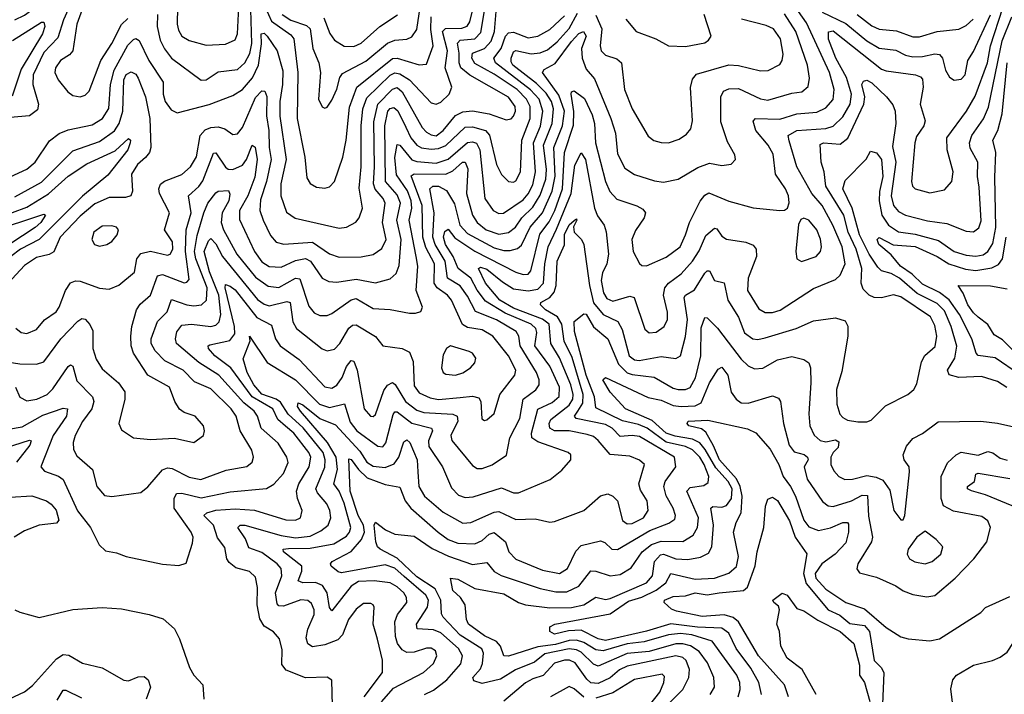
# Model space of a CAD drawing. Extents: x 1246230 to 1426786, y 660032 to 763141.
# Tile 132 of 256: x 1283835 to 1287903, y 698286 to 701073. Entities that reach past the tile are written whole.
import ezdxf

# ---------------------------------------------------------------- set-up
doc = ezdxf.new("R2010")
doc.units = 0

msp = doc.modelspace()

# ---------------------------------------------------------------- linework, layer by layer
at = {"layer": '0CON10XD'}
for points in [[(1283815, 701073.5), (1283855, 701092.6), (1283925, 701142.5), (1284035, 701243.3), (1284075, 701264.7), (1284092.7, 701262.7), (1284092.9, 701245), (1284016.5, 701073.5), (1283992.2, 700997.8), (1283935, 700938.1), (1283891.1, 700845), (1283889.4, 700805), (1283912.8, 700725), (1283908.9, 700701.1), (1283875, 700676.5), (1283795, 700668.8)], [(1284104.5, 701145.5), (1284070.5, 701055), (1284054.7, 700945), (1284041.3, 700928.7), (1284002.9, 700905), (1283982.2, 700875), (1283980.4, 700855), (1283993.6, 700825), (1284034.5, 700775), (1284055, 700760.4), (1284085, 700754.6), (1284105, 700761.8), (1284122, 700778), (1284170.2, 700905), (1284215.4, 700975.4), (1284255, 701053.3), (1284282.3, 701077.7)], [(1284825, 701178.9), (1284875, 701067.6), (1284955, 701011.1), (1284967.8, 700995), (1284984.4, 700855), (1284981.1, 700665), (1285012.3, 700505), (1285020.6, 700420.6), (1285035, 700396.9), (1285061.4, 700381.4), (1285095, 700376.9), (1285115, 700382.9)], [(1285661.3, 701038.7), (1285682.9, 701047.1), (1285695, 701064.6), (1285716.1, 701155)], [(1286045.5, 700285.5), (1286077.5, 700375), (1286085.8, 700524.2), (1286122.7, 700637.3), (1286124, 700694), (1286113.7, 700766.3), (1286115, 700776), (1286125, 700778.8), (1286168, 700748), (1286199.8, 700679.8), (1286209.2, 700645), (1286214.2, 700565), (1286255.2, 700405), (1286273.4, 700363.4), (1286301.8, 700331.8), (1286384.7, 700304.7), (1286409.9, 700289.9), (1286420.9, 700275), (1286415.4, 700255), (1286378.4, 700201.6), (1286363.3, 700165), (1286369.1, 700115), (1286395, 700065.8), (1286405, 700057.1), (1286425, 700056.5), (1286505, 700092.4), (1286563.7, 700135), (1286585, 700184.3), (1286602.2, 700235), (1286646.8, 700323.2), (1286665, 700347.7), (1286682.4, 700357.6), (1286765, 700323.3), (1286865, 700296.2), (1286975, 700285.4), (1286995, 700286.7), (1287007.1, 700295), (1287013.2, 700316.8), (1287010.6, 700345), (1286998.2, 700375), (1286957.9, 700435), (1286948.4, 700518.4), (1286927.1, 700555), (1286875.9, 700615), (1286865.4, 700654.6), (1286875, 700665.3), (1286975, 700661.9), (1287045, 700684), (1287128.8, 700691.2), (1287165, 700709.2), (1287196.1, 700743.9), (1287199.8, 700785), (1287181, 700855), (1287085, 701060.3), (1287020, 701155)], [(1283775, 699661.1), (1283835, 699651.1), (1283905, 699649.6), (1283935, 699659.2), (1284005.2, 699754.8), (1284075, 699827.5), (1284091.7, 699838.3), (1284105, 699835.5), (1284125, 699813.3), (1284137, 699787), (1284136.8, 699715), (1284150.7, 699670.7), (1284175, 699631.1), (1284243, 699573), (1284269.2, 699535), (1284269.7, 699505), (1284244.2, 699405), (1284255, 699378.8), (1284305.7, 699345.7), (1284375, 699338.2), (1284474.4, 699344.4), (1284555, 699326.2), (1284593.8, 699355), (1284598.8, 699375), (1284593.8, 699395), (1284560, 699435), (1284515, 699450), (1284495, 699464.2), (1284475.4, 699495), (1284454.3, 699554.3), (1284364.8, 699604.8), (1284305.2, 699695), (1284295.7, 699725), (1284293.8, 699766.2), (1284297.7, 699805), (1284317.5, 699875), (1284332.3, 699897.7), (1284375.2, 699934.8), (1284404.8, 700015.2), (1284425, 700019.8), (1284513.8, 699986.2), (1284525, 699988.2), (1284535, 700000), (1284519.9, 700115), (1284522.1, 700205), (1284543.5, 700275), (1284532.5, 700345), (1284575, 700384.2), (1284591.8, 700408.2), (1284635, 700521.9), (1284645, 700523.3), (1284685, 700463.5), (1284695.6, 700455.6), (1284715, 700454), (1284755, 700472.6), (1284771.6, 700495), (1284794.8, 700555), (1284807.3, 700547.3), (1284816.4, 700495), (1284807, 700423), (1284777.7, 700345), (1284742.8, 700285), (1284742.4, 700247.6), (1284805.6, 700115), (1284835, 700073.1), (1284865, 700053.2), (1284915, 700050.6), (1284975, 700077.7), (1285015, 700086.1), (1285035.7, 700075), (1285085, 700005.4), (1285111.6, 699991.6), (1285145, 699989.1), (1285225, 700001), (1285305, 699986.6), (1285365, 700002.5), (1285390.4, 700025), (1285402.7, 700057.3), (1285410.3, 700165), (1285392.4, 700245), (1285408, 700315), (1285395, 700349), (1285345.9, 700405), (1285343.8, 700635), (1285355.9, 700695), (1285365, 700705.9), (1285381.1, 700711.1), (1285396.8, 700696.8), (1285429.9, 700629.9), (1285450.8, 700585), (1285475.1, 700555.1), (1285495, 700544.5), (1285535, 700538.5), (1285565, 700540.6), (1285595, 700553.6), (1285675, 700629.5), (1285705, 700630.8), (1285759.3, 700615), (1285775.7, 700595.7), (1285804.8, 700475), (1285825, 700433.6), (1285855, 700404.6), (1285875, 700402.3), (1285885, 700407.3), (1285904.2, 700445), (1285909.1, 700575), (1285944.3, 700665), (1285943.8, 700715), (1285928.9, 700745), (1285890, 700785), (1285795, 700848.3), (1285715, 700892.7), (1285702.2, 700915), (1285705.2, 700935), (1285755.7, 700955), (1285783, 700985), (1285796.2, 701025), (1285802.9, 701107.1)], [(1284404.8, 701095), (1284402.4, 701045), (1284415, 700988.5), (1284432.5, 700952.5), (1284462.7, 700915), (1284585, 700823.5), (1284605, 700825.4), (1284655, 700857.6), (1284735, 700867.8), (1284765, 700895.3), (1284785.6, 700934.4), (1284793.5, 700975), (1284789.4, 701115)], [(1284487.4, 701125), (1284485.2, 701055), (1284490.5, 701030.5), (1284505.2, 701005.2), (1284535, 700987.6), (1284605, 700968.4), (1284685, 700971.9), (1284725, 700990.4), (1284734.8, 701015.2), (1284740, 701125)], [(1285329.4, 698255), (1285379.4, 698310.6), (1285502.5, 698375), (1285545, 698413.5), (1285558.5, 698445), (1285552.5, 698465), (1285535, 698476.5), (1285515, 698476.3), (1285465, 698460), (1285435, 698458.9), (1285415, 698469.6), (1285395.2, 698495.2), (1285387.5, 698525), (1285384.8, 698585), (1285395.8, 698615), (1285434.7, 698665), (1285432.9, 698685), (1285421.9, 698705), (1285395, 698729.8), (1285365, 698746.6), (1285300, 698755), (1285235, 698751.2), (1285205, 698732.6), (1285125, 698630.4), (1285114.3, 698644.3), (1285105.1, 698705.1), (1285085.3, 698735), (1285057.1, 698747.1), (1285005, 698746.8), (1284985.4, 698755), (1285001, 698795), (1285000.6, 698815), (1284925.4, 698875), (1284923.5, 698885), (1284945, 698888.3), (1285035, 698889.7), (1285132.7, 698907.3), (1285185, 698939.3), (1285197.4, 698955), (1285202.6, 698975), (1285175, 699076), (1285155.2, 699125), (1285133, 699155), (1285148, 699215), (1285141.8, 699265), (1285106.4, 699326.4), (1284994.4, 699455), (1284982.9, 699475), (1284985, 699490.5), (1285005, 699481.9), (1285075.3, 699425.3), (1285139.4, 699399.4), (1285239.7, 699289.7), (1285269.4, 699245), (1285295, 699228.9), (1285345, 699222.2), (1285382.5, 699237.5), (1285401.9, 699265), (1285421.5, 699328.5), (1285435, 699337.2), (1285446.4, 699326.4), (1285476.8, 699255), (1285479.8, 699205), (1285484.3, 699145), (1285507.3, 699105), (1285585, 699038.4), (1285665, 698993.2), (1285699.2, 698995), (1285795, 699038), (1285815, 699041.6), (1285885, 699008.4), (1285965, 699010.8), (1286025, 698997.5), (1286045, 698999.2), (1286165.7, 699045), (1286235, 699105.6), (1286265, 699113.6), (1286285.8, 699105), (1286305.3, 699085.3), (1286325, 699003.5), (1286345, 698990), (1286365, 698991), (1286412.2, 699015), (1286431.3, 699045), (1286426.9, 699085), (1286399.7, 699129.7), (1286392.3, 699155), (1286416.2, 699235), (1286395, 699252.9), (1286355, 699270), (1286275, 699275.9), (1286224.1, 699334.1), (1286205, 699350.6), (1286179.5, 699359.5), (1286105, 699374.2), (1286045, 699374.5), (1286024.9, 699384.9), (1286022.7, 699405), (1286029.2, 699420.8), (1286105, 699479.8), (1286119.5, 699505), (1286121.1, 699525), (1286112.2, 699565), (1286065, 699676.7), (1286029, 699735), (1286022.2, 699815), (1285995, 699836.5), (1285875, 699881.7), (1285818.6, 699915), (1285758.9, 699985), (1285730.9, 700045), (1285738.7, 700051.3), (1285765, 700041.9), (1285829.6, 699989.6), (1285875, 699961.6), (1285935, 699953.4), (1285975, 699960), (1285998.7, 699985), (1286004.4, 700065), (1286018.2, 700135), (1286052.5, 700207.5), (1286113.4, 700355), (1286127.7, 700472.3), (1286155, 700523.5), (1286173, 700495), (1286209.8, 700295), (1286222.4, 700262.4), (1286250, 700225), (1286257.3, 700197.3), (1286268.1, 700105), (1286260, 700065), (1286242.1, 700027.9), (1286237.4, 699995), (1286246.9, 699945), (1286260.8, 699920.8), (1286285, 699910.5), (1286355, 699930.3), (1286373.9, 699925), (1286418, 699795), (1286435, 699779.6), (1286465, 699782.5), (1286497.8, 699805), (1286511.4, 699835), (1286510.7, 699865), (1286494.2, 699935), (1286500, 699965), (1286515, 699985.3), (1286567, 700023), (1286615, 700076), (1286642, 700118), (1286668.9, 700181.1), (1286705, 700211.6), (1286715, 700209.2), (1286735, 700179.5), (1286755, 700166.4), (1286835, 700153.8), (1286865, 700142.2), (1286877.8, 700125), (1286878.9, 700095), (1286844.2, 700005), (1286841.6, 699955), (1286889.1, 699879.1), (1286915, 699863.6), (1286945, 699863.5), (1286977.3, 699872.7), (1287115, 699962), (1287205, 699999.3), (1287225, 700018.2), (1287245.6, 700065), (1287233.2, 700135), (1287194.6, 700224.6), (1287149.6, 700305), (1287107.7, 700355), (1287045.7, 700465), (1287013.3, 700573.3), (1287010, 700595), (1287045, 700615.2), (1287165, 700623.5), (1287196.2, 700633.8), (1287235, 700671.9), (1287266.1, 700725), (1287270.7, 700765), (1287250.3, 700835), (1287206, 700915), (1287176.7, 700993.3), (1287176.9, 701023.1), (1287195, 701027), (1287395, 700869.3), (1287415, 700861.7), (1287536, 700845), (1287557, 700837), (1287565, 700827.1), (1287566.9, 700795), (1287555.4, 700725), (1287575.5, 700655), (1287570, 700635), (1287539.9, 700590.1), (1287532.4, 700565), (1287518.9, 700405), (1287523.6, 700385), (1287534.7, 700374.7), (1287595, 700357.7), (1287655, 700370), (1287685.3, 700404.7), (1287690.8, 700445), (1287667.1, 700535), (1287665.3, 700585), (1287746.2, 700695), (1287782.9, 700757.1), (1287833.8, 700895), (1287846.1, 700965), (1287897.1, 701122.9)], [(1285105, 700712), (1285125, 700740.8), (1285145, 700785.7), (1285158, 700835), (1285169, 700851), (1285265, 700901.6), (1285355, 700976), (1285385, 700988.7), (1285435, 700993.5), (1285455, 701002.3), (1285475, 701033.1), (1285489.7, 701125)], [(1285583.9, 700616.1), (1285635, 700677.3), (1285665, 700692.5), (1285705, 700696.8), (1285774.5, 700684.5), (1285845, 700659.2), (1285865, 700663.6), (1285875.3, 700675), (1285883.6, 700695), (1285881.7, 700715), (1285855, 700753.3), (1285694.5, 700844.4), (1285657, 700875), (1285650, 700895), (1285651.2, 700935), (1285644.1, 700975.9), (1285655, 700989.2), (1285715.3, 700994.7), (1285739.6, 701020.4), (1285759.9, 701135)], [(1287149.8, 701105), (1287247.3, 701057.3), (1287335, 700986.1), (1287385, 700955.9), (1287455, 700947), (1287495, 700926.7), (1287525, 700920), (1287565, 700921.2), (1287615, 700932), (1287635, 700929.3), (1287646.8, 700915), (1287659.3, 700865), (1287676.5, 700836.5), (1287695, 700823.8), (1287725, 700828), (1287740.6, 700845), (1287751.8, 700905), (1287775, 700941.5), (1287845, 701094)], [(1283788.6, 699381.4), (1283845, 699390.3), (1283930.2, 699439.8), (1284015, 699467.8), (1284032.9, 699465), (1284028.4, 699435), (1283973.7, 699355), (1283922.7, 699225), (1283937.6, 699207.6), (1283995, 699187.7), (1284015, 699173.6), (1284074.1, 699044.1), (1284126.9, 698975), (1284162.8, 698902.8), (1284189.1, 698879.1), (1284235, 698870.5), (1284275, 698854.6), (1284425, 698823.1), (1284492.4, 698817.6), (1284522.9, 698827.1), (1284549.4, 698910.6), (1284551.8, 698935), (1284543.5, 698955), (1284473.2, 699055), (1284473.3, 699095), (1284483.2, 699115), (1284505, 699117.1), (1284585, 699097.5), (1284705, 699122.8), (1284855, 699136.6), (1284885, 699153.8), (1284925, 699197.7), (1284943.8, 699243.8), (1284938.7, 699265), (1284903.4, 699323.4), (1284832.1, 699385), (1284817, 699435), (1284803, 699455), (1284760.5, 699490.5), (1284657.5, 699605), (1284575, 699656.9), (1284482.7, 699735), (1284478, 699755), (1284484, 699784), (1284505, 699810.6), (1284545, 699814.8), (1284625, 699806.2), (1284645, 699811.1), (1284659.5, 699825), (1284665.4, 699855), (1284657, 699935), (1284618.7, 700031.3), (1284597, 700115), (1284615, 700160), (1284625, 700169.1), (1284645, 700147.6), (1284672.2, 700095), (1284817.7, 699917.7), (1284845, 699897.3), (1284865, 699891), (1284938.3, 699908.3), (1284952.7, 699905), (1284963.5, 699825), (1284977.9, 699797.9), (1285085, 699713.8), (1285105.4, 699705.4), (1285135, 699712.1), (1285157.5, 699735), (1285195, 699798.9), (1285209.5, 699810.5), (1285225, 699812.8), (1285304.2, 699764.2), (1285335.5, 699725.5), (1285415, 699715.3), (1285445, 699699.1), (1285460.9, 699660.9), (1285465, 699560.8), (1285485, 699531.7), (1285531.1, 699511.1), (1285565, 699503.5), (1285655, 699512.7), (1285705, 699518.1), (1285731.1, 699511.1), (1285740, 699495), (1285744.5, 699424.5), (1285755, 699417.5), (1285765, 699419.2), (1285795, 699445.8), (1285818.5, 699525), (1285880.4, 699605), (1285884.7, 699625), (1285854.3, 699685), (1285789.1, 699765), (1285745, 699791.7), (1285685, 699801.7), (1285664.4, 699814.4), (1285619.4, 699915), (1285602.6, 699935), (1285559.2, 699965), (1285547.2, 699985), (1285548.9, 700065), (1285512.4, 700132.4), (1285500.7, 700175), (1285497.4, 700305), (1285452, 700428), (1285465, 700436.2), (1285595, 700434.6), (1285625, 700449.1), (1285664.9, 700485.1), (1285675, 700484.6), (1285686.7, 700456.7), (1285681.2, 700355), (1285705.5, 700265.5), (1285724.8, 700235), (1285761.8, 700205), (1285815, 700186.7), (1285855, 700194), (1285883.5, 700216.5), (1285909.7, 700255), (1285955, 700298.7), (1285985, 700348.8), (1286008, 700415), (1286010.7, 700455), (1285999.2, 700555), (1286034.7, 700645), (1286039.9, 700705), (1286031.7, 700735), (1286009.5, 700769.5), (1285969.4, 700809.4), (1285872.8, 700885), (1285865, 700899.2), (1285865.2, 700915), (1285875, 700940.4), (1285884.5, 700945.5), (1285948.3, 700931.7), (1285985, 700937), (1286015, 700949.4), (1286055, 700982.3), (1286105, 701037.6), (1286139.3, 701100.7)], [(1283805, 700987.7), (1283925, 701063.3), (1283935, 701063.8), (1283938.4, 701045), (1283929.1, 701015), (1283841.1, 700868.9), (1283803.2, 700756.8)], [(1283817.1, 699555), (1283835, 699513.5), (1283865, 699498.7), (1283905.7, 699505), (1283948.2, 699525), (1283972.1, 699547.9), (1284035, 699639.6), (1284045, 699646.7), (1284055, 699641.4), (1284071.1, 699581.1), (1284136.1, 699515), (1284141.8, 699495), (1284132.7, 699465), (1284095, 699413.3), (1284063.7, 699355), (1284056.1, 699326.1), (1284057.5, 699297.5), (1284070.9, 699270.9), (1284135.5, 699215), (1284153.7, 699143.7), (1284185, 699107.1), (1284215, 699102.7), (1284335, 699120), (1284365, 699143.3), (1284425, 699213.9), (1284445, 699222.1), (1284465, 699218.4), (1284535, 699182.7), (1284583.3, 699173.3), (1284688.1, 699211.9), (1284773, 699227), (1284795, 699244.3), (1284801.2, 699265), (1284793.3, 699295), (1284745.7, 699375), (1284728.9, 699435), (1284708.9, 699465), (1284625, 699548.4), (1284557.5, 699577.5), (1284510.9, 699625), (1284434, 699664), (1284394.8, 699705), (1284377.6, 699735), (1284377.7, 699755), (1284403.8, 699826.2), (1284443.9, 699866.1), (1284462.2, 699917.8), (1284525, 699894.5), (1284555, 699890.3), (1284585.4, 699894.6), (1284606.2, 699913.8), (1284609.5, 699965), (1284562.4, 700085), (1284556.9, 700115), (1284568.6, 700181.4), (1284596.2, 700275), (1284611.7, 700315), (1284645, 700357.3), (1284655.2, 700364.8), (1284697.4, 700367.4), (1284703.1, 700353.1), (1284699.3, 700325), (1284671.8, 700275), (1284667.4, 700235), (1284677.2, 700205), (1284731.6, 700105), (1284808.8, 700008.8), (1284862, 699972), (1284905, 699966.4), (1284975, 700005.6), (1284992.5, 700002.5), (1285028.9, 699888.9), (1285051.7, 699861.7), (1285075, 699850.6), (1285105, 699851.4), (1285125, 699859.7), (1285204.6, 699915.4), (1285225, 699920.6), (1285295, 699879.7), (1285365.9, 699875.9), (1285445, 699860.5), (1285470, 699860), (1285492.5, 699867.5), (1285498.6, 699885), (1285473, 699955), (1285479.8, 700055), (1285473, 700095), (1285443.6, 700245), (1285454.4, 700295), (1285452.4, 700325), (1285436.7, 700366.7), (1285391.8, 700431.8), (1285385.4, 700504.6), (1285395, 700558.1), (1285405, 700554.5), (1285455, 700493.8), (1285475, 700487.3), (1285555, 700481.2), (1285605, 700496.8), (1285685, 700565.8), (1285705, 700569), (1285722.8, 700562.8), (1285735.6, 700535), (1285757.1, 700335), (1285790.4, 700285), (1285815, 700273.2), (1285833.5, 700273.5), (1285915, 700329.6), (1285935.8, 700354.2), (1285955, 700391.2), (1285966.5, 700445), (1285957.4, 700565), (1285986.9, 700633.1), (1285996.4, 700695), (1285981.2, 700745), (1285945, 700784), (1285800.6, 700895), (1285793.1, 700915), (1285823.7, 700955), (1285841.6, 701005), (1285855, 701019.5), (1285875, 701021.4), (1285935, 700999.1), (1285975, 701004.8), (1286025, 701032.8), (1286085, 701090)], [(1285127.6, 698237.6), (1285124.2, 698344.2), (1285105.8, 698355.8), (1285015, 698353.2), (1284935.6, 698385), (1284918.2, 698408.2), (1284919.6, 698469.6), (1284908.2, 698515), (1284883.1, 698543.1), (1284845, 698566.9), (1284826.8, 698596.8), (1284816, 698655), (1284817.3, 698727.3), (1284809.3, 698769.3), (1284785, 698793.2), (1284728.5, 698808.5), (1284700, 698830), (1284691.2, 698845), (1284681.9, 698891.9), (1284652.4, 698932.4), (1284635.6, 698985), (1284596.2, 699025), (1284607.5, 699035), (1284645, 699047.1), (1284725, 699052.5), (1284805, 699046), (1284935, 699007), (1284975, 699005.3), (1284995.2, 699014.8), (1285002.4, 699045), (1284982.9, 699095), (1284978.3, 699125), (1284988, 699155), (1285030.6, 699225), (1285037.3, 699265), (1285029.4, 699285), (1284967.7, 699365), (1284933.1, 699393.1), (1284901.4, 699421.4), (1284880.2, 699465), (1284795.5, 699515.5), (1284706.6, 699635), (1284641.6, 699685), (1284615.3, 699715), (1284613.6, 699725), (1284620.7, 699729.3), (1284702.5, 699747.5), (1284723.8, 699775), (1284723, 699805), (1284683.2, 699965), (1284685, 699979.4), (1284705, 699972.8), (1284725, 699956.4), (1284815, 699842.6), (1284875, 699811.5), (1284892.4, 699755), (1284910.9, 699725), (1284989.3, 699669.3), (1285095, 699556.4), (1285125, 699550.5), (1285145, 699563.1), (1285166.6, 699595), (1285185, 699640), (1285205, 699665.4), (1285215, 699662.5), (1285229.2, 699625), (1285258.2, 699465), (1285284.4, 699435), (1285295, 699433.1), (1285305, 699441.4), (1285339.4, 699540.6), (1285355, 699563.4), (1285375, 699574.7), (1285386.1, 699566.1), (1285428.8, 699495), (1285475, 699459.5), (1285505, 699450), (1285625, 699442.9), (1285642.7, 699435), (1285644.8, 699415), (1285616.5, 699355), (1285620.8, 699335), (1285705, 699231.1), (1285725, 699218.2), (1285745, 699218.5), (1285786.6, 699233.4), (1285846.7, 699273.3), (1285859.8, 699345), (1285901.6, 699425), (1285914.3, 699505), (1285966.8, 699543.2), (1285980.8, 699565), (1285980.7, 699585), (1285969.8, 699615), (1285901.9, 699725), (1285897, 699765), (1285886, 699785), (1285805, 699833.6), (1285717.6, 699867.6), (1285685, 699930.8), (1285655, 699973.3), (1285601.9, 700005), (1285592, 700075), (1285551.5, 700145), (1285542.2, 700175), (1285547.6, 700275), (1285529.2, 700375), (1285541.4, 700385), (1285565, 700385.4), (1285598, 700368), (1285631.8, 700311.8), (1285653.5, 700225), (1285685, 700190.3), (1285795, 700130.5), (1285835, 700119.2), (1285861, 700119), (1285891.9, 700128.1), (1285908.4, 700141.6), (1285943.4, 700216.6), (1285995, 700274.8), (1286035, 700365.3), (1286047.1, 700427.1), (1286041.7, 700545), (1286078, 700635), (1286085.3, 700695), (1286061.7, 700761.7), (1285994.3, 700855.7), (1286002, 700868), (1286047.3, 700892.7), (1286115, 700983.2), (1286145, 701015.9), (1286164.6, 701024.6), (1286174.8, 701004.8), (1286156, 700954), (1286158.5, 700915), (1286175, 700869.3), (1286209.3, 700829.3), (1286277.6, 700665), (1286295.8, 700605), (1286305, 700519.2), (1286335, 700459.5), (1286375, 700433.6), (1286457.9, 700407.9), (1286495, 700402.5), (1286555, 700414.5), (1286636.9, 700463.1), (1286685, 700480), (1286735, 700470.6), (1286774.2, 700475.8), (1286792, 700495), (1286789.4, 700515), (1286758.4, 700568.4), (1286731.7, 700651.7), (1286730.9, 700755), (1286742.3, 700777.7), (1286765, 700788.3), (1286805, 700789.1), (1286895, 700746.1), (1286925, 700740.7), (1287025, 700769.7), (1287066, 700775), (1287093, 700797), (1287098.3, 700831.7), (1287090, 700885), (1287041.9, 701025), (1286995, 701098)], [(1284918.8, 701095), (1284955, 701071), (1285019.9, 701050), (1285034.8, 701035), (1285046, 700955), (1285070.6, 700895), (1285077.9, 700855), (1285069.2, 700745), (1285085, 700713.8), (1285095, 700708), (1285105, 700712)], [(1285091, 701081), (1285115.9, 701015.9), (1285135, 700988.5), (1285175, 700964.2), (1285215, 700962.4)], [(1285115, 700382.9), (1285135.3, 700404.7), (1285169.5, 700505), (1285184, 700575), (1285198, 700712), (1285227.1, 700795), (1285375, 700912.7), (1285395, 700914.8), (1285485, 700886.9), (1285515, 700889.5), (1285543.4, 700965), (1285532.9, 701032.9), (1285535.2, 701085)], [(1285506.9, 698285), (1285545, 698303.3), (1285600, 698345), (1285658, 698412), (1285664.8, 698445), (1285647.7, 698475), (1285575, 698540), (1285545, 698551.7), (1285476.7, 698556.7), (1285474.4, 698575), (1285519.3, 698645), (1285523.8, 698675), (1285513.3, 698695), (1285422.8, 698772.8), (1285385, 698806.5), (1285345, 698820.8), (1285165, 698788), (1285151.3, 698791.3), (1285121.4, 698815), (1285118.6, 698825), (1285125.8, 698835), (1285205, 698875.7), (1285246.8, 698925), (1285260, 698955), (1285255.9, 698985), (1285233.9, 699025), (1285200.1, 699125), (1285195, 699258.5), (1285205, 699255.3), (1285234, 699214), (1285270, 699180), (1285345, 699152.8), (1285405, 699140.9), (1285427.9, 699085), (1285450.7, 699055), (1285563.4, 698955), (1285605.4, 698925), (1285645, 698910.5), (1285715, 698907), (1285745, 698920.8), (1285775, 698948), (1285795, 698953.8), (1285842.2, 698915), (1285855.9, 698875), (1285885, 698844.7), (1285995, 698798.1), (1286065, 698785.3), (1286097.8, 698805), (1286132.9, 698877.1), (1286155, 698901.1), (1286235, 698920.4), (1286252.9, 698912.9), (1286280.6, 698885), (1286305, 698883.3), (1286437.9, 698962.1), (1286517.2, 698992.8), (1286541.2, 699008.8), (1286543.6, 699025), (1286534.7, 699055), (1286505.5, 699105.5), (1286495.7, 699145), (1286502.1, 699165), (1286545.9, 699225), (1286539.5, 699265), (1286395, 699350.8), (1286365, 699355.7), (1286315, 699351.1), (1286282.1, 699385), (1286255, 699400.1), (1286134.5, 699425), (1286127.6, 699435), (1286141.4, 699455), (1286161.5, 699488.5), (1286162.3, 699525), (1286116.9, 699676.9), (1286083.9, 699745), (1286074.6, 699815), (1286056.1, 699846.1), (1286007.6, 699875), (1285986.2, 699895), (1285987.5, 699905), (1286025, 699925.2), (1286042.8, 699947.2), (1286050.7, 699975), (1286055.9, 700075), (1286086.3, 700143.7), (1286085, 700186.2), (1286105, 700225.4), (1286125, 700243.3), (1286135, 700250), (1286136.9, 700245), (1286122.4, 700217.6), (1286125.4, 700195), (1286155.3, 700165), (1286165.7, 700145), (1286188.3, 699975), (1286205, 699903.5), (1286245, 699855.2), (1286306.5, 699826.5), (1286323.5, 699793.5), (1286352.4, 699685), (1286375, 699667.3), (1286394.3, 699665.7), (1286485, 699681.7), (1286546.2, 699673.8), (1286565, 699684.2), (1286586.2, 699763.8), (1286593.4, 699835), (1286580, 699925), (1286586.2, 699935), (1286622.3, 699957.7), (1286665, 700026.2), (1286675, 700035.5), (1286685, 700035.6), (1286705, 699995.5), (1286745.4, 699985.4), (1286761.1, 699915), (1286805, 699844.5), (1286829, 699779), (1286863.1, 699755), (1286885, 699752.5), (1286915, 699759), (1287042.8, 699797.2), (1287115, 699829.3), (1287205, 699841.8), (1287245, 699828.6), (1287256.5, 699806.5), (1287256.5, 699765), (1287230.9, 699619.1), (1287209.7, 699545), (1287211.2, 699485), (1287223.8, 699443.8), (1287235, 699430), (1287255, 699419.1), (1287298, 699412), (1287335, 699411.5), (1287352.2, 699417.8), (1287412.3, 699477.7), (1287504.4, 699525), (1287528.5, 699545), (1287541.6, 699568.4), (1287560.1, 699659.9), (1287574.8, 699685.2), (1287617.3, 699722.7), (1287623.8, 699765), (1287615, 699810), (1287597.5, 699845), (1287475, 699928.8), (1287445, 699935.9), (1287395, 699923.8), (1287365, 699925.3), (1287344.8, 699934.8), (1287319.8, 699959.8), (1287311.7, 699985), (1287314.5, 700045), (1287290.7, 700125), (1287257.3, 700195), (1287239.7, 700265), (1287165.8, 700385), (1287158.3, 700445), (1287146.4, 700485), (1287142.2, 700557.8), (1287155.9, 700564.1), (1287225, 700558.4), (1287256.6, 700583.4), (1287322.7, 700725), (1287326.2, 700755), (1287314.4, 700805.6), (1287320.7, 700819.3), (1287335, 700823.6), (1287355, 700813.1), (1287415.5, 700755), (1287441.7, 700721.7), (1287452.2, 700695), (1287453.9, 700645), (1287441, 700549), (1287454.9, 700485), (1287434.6, 700345), (1287445, 700305.5), (1287465, 700280.6), (1287495, 700265.2), (1287585, 700242.1), (1287665, 700231.6), (1287745, 700199.2), (1287775, 700196.5), (1287797.1, 700212.9), (1287807.5, 700242.5), (1287799.2, 700380.8), (1287792.1, 700425), (1287793.5, 700485), (1287761.9, 700541.9), (1287758.7, 700565), (1287768.9, 700595), (1287816.1, 700663.9), (1287837.8, 700712.2), (1287894.4, 700985.6), (1287934, 701085)], [(1285215, 700962.4), (1285245, 700975.8), (1285323.4, 701045), (1285395.8, 701094.2)], [(1286215, 701091.8), (1286240.2, 701035), (1286233.3, 700965), (1286237.8, 700945), (1286255, 700926.6), (1286301.4, 700911.4), (1286321.5, 700895), (1286333.6, 700785), (1286365.7, 700705.7), (1286431.7, 700591.7), (1286454.7, 700574.7), (1286485, 700565.4), (1286515, 700564.6), (1286559.9, 700580.1), (1286590.1, 700599.9), (1286607.3, 700622.7), (1286614.7, 700655), (1286606.2, 700793.8), (1286615, 700827.1), (1286631.5, 700848.5), (1286765, 700886.9), (1286805, 700884.2), (1286895, 700861.8), (1286927.2, 700862.8), (1286975, 700888.9), (1286985.4, 700905), (1286989.2, 700930.8), (1286977.5, 700995), (1286948.8, 701035), (1286918.9, 701048.9), (1286816.3, 701076.3)], [(1286338.5, 701075), (1286381.9, 701025), (1286462.9, 700995), (1286515, 700965.5), (1286585, 700962.1), (1286665, 700978), (1286681.2, 700988.8), (1286691.1, 701005), (1286663.1, 701095)], [(1287294.9, 701094.9), (1287355, 701048.4), (1287385, 701034.3), (1287457.2, 701027.2), (1287525, 701003), (1287552.2, 701002.2), (1287625, 701024.3), (1287715, 701034.1), (1287745, 701048.9), (1287773.9, 701076.1)], [(1283795, 700423.9), (1283865, 700455.4), (1283898.5, 700485), (1283957.5, 700572.5), (1283997.5, 700602.5), (1284035, 700618.1), (1284135, 700638.4), (1284176.8, 700665), (1284203, 700707), (1284209.9, 700805), (1284225.9, 700865), (1284281.8, 700968.2), (1284305, 700991.6), (1284315.3, 700995.3), (1284327.9, 700987.9), (1284367.9, 700905), (1284427.1, 700815), (1284427.1, 700765), (1284435.3, 700735), (1284460.3, 700700.3), (1284485, 700688.2), (1284617.2, 700722.8), (1284715, 700760), (1284755, 700784.8), (1284797.2, 700832.8), (1284821.2, 700885), (1284834.1, 700974.1), (1284832.6, 701015), (1284845, 701017.1), (1284857.8, 701005), (1284898.6, 700945), (1284922.4, 700862.4), (1284920.7, 700805), (1284909.5, 700735), (1284909.8, 700675), (1284935.8, 700495), (1284913.8, 700395), (1284913.3, 700345), (1284937.8, 700277.8), (1284973.4, 700253.4), (1285155, 700212.5), (1285185, 700215.5), (1285223.6, 700236.4), (1285237.7, 700255), (1285250.7, 700295), (1285236.9, 700376.9), (1285245.5, 700465), (1285246, 700635), (1285252.9, 700705), (1285269.2, 700750.8), (1285365, 700843.8), (1285385, 700854.2), (1285405, 700849.7), (1285445, 700824.4), (1285535, 700729.6), (1285555, 700724.6), (1285575, 700732.5), (1285608.8, 700765), (1285620.5, 700795), (1285592.7, 700875), (1285602.4, 700945), (1285581.7, 701025), (1285593.4, 701036.6), (1285661.3, 701038.7)], [(1287913.5, 699553.5), (1287875, 699578.9), (1287808.9, 699598.9), (1287715, 699594.3), (1287675.3, 699605.3), (1287667.7, 699625), (1287698.4, 699675), (1287706, 699724), (1287683.4, 699805), (1287655, 699870.7), (1287625, 699901.1), (1287542.2, 699942.2), (1287470, 700005), (1287435, 700024.5), (1287395.2, 700035.2), (1287380.7, 700050.7), (1287344.4, 700104.4), (1287304.5, 700185), (1287274.3, 700295), (1287235.2, 700375), (1287245, 700408.9), (1287332.4, 700497.6), (1287349.5, 700530.5), (1287375, 700523.3), (1287395.2, 700495), (1287401.4, 700425), (1287386.9, 700363.1), (1287385.6, 700325), (1287397.2, 700265), (1287424.7, 700224.7), (1287465, 700197.4), (1287535, 700187.1), (1287630.6, 700160.6), (1287695, 700116), (1287745, 700100.3), (1287785, 700096.2), (1287815, 700102), (1287835.2, 700115), (1287855, 700148.2), (1287867.6, 700215), (1287862.8, 700422.8), (1287867.6, 700525), (1287854.7, 700575), (1287876.5, 700615), (1287893.6, 700685), (1287915, 700895.4)], [(1283815, 700341), (1283925, 700402.6), (1284055, 700531.2), (1284165, 700569.6), (1284226.2, 700613.8), (1284245.3, 700644.7), (1284260.4, 700695), (1284265.8, 700825), (1284275, 700847.3), (1284295, 700858.6), (1284315, 700847.7), (1284325, 700831.4), (1284354.1, 700754.1), (1284372.8, 700665), (1284377.1, 700545), (1284371.1, 700525), (1284355, 700504.5), (1284321.8, 700475), (1284296.8, 700435), (1284301.5, 700365), (1284294, 700346), (1284271.7, 700338.3), (1284205, 700338.7), (1284145, 700312.2), (1284085, 700262.1), (1284002, 700175), (1283975.6, 700114.4), (1283957, 700103), (1283905, 700091.1), (1283855, 700057.9), (1283769.2, 699965)], [(1283819.3, 699799.3), (1283840.4, 699780.4), (1283865, 699776.4), (1283905, 699793.5), (1283937.3, 699832.7), (1283985, 699865.5), (1283998.4, 699885), (1284024, 699955), (1284045, 699985.5), (1284065, 699993.8), (1284085, 699993.2), (1284165, 699963.6), (1284205, 699960), (1284245, 699976.5), (1284309.6, 700030.4), (1284318.7, 700085), (1284335, 700107.3), (1284375, 700117.4), (1284445, 700100.4), (1284456.1, 700103.9), (1284468.1, 700125), (1284465.9, 700155.9), (1284433.3, 700205), (1284454.1, 700275), (1284412.5, 700355), (1284410, 700375), (1284416.5, 700393.5), (1284433.2, 700406.7), (1284505, 700434.2), (1284540.3, 700465), (1284565, 700506.9), (1284580.8, 700595), (1284601.4, 700618.6), (1284625, 700628.5), (1284655, 700630.2), (1284682.3, 700622.3), (1284715, 700599.4), (1284735, 700601.1), (1284755, 700628.2), (1284808.7, 700751.3), (1284835, 700778.9), (1284847.8, 700777.8), (1284856.2, 700756.2), (1284854, 700676), (1284864.6, 700615), (1284865.4, 700545), (1284873.2, 700495), (1284855.1, 700405), (1284830.4, 700329.6), (1284827.6, 700285), (1284840.8, 700245), (1284871.4, 700181.4), (1284895, 700154.6), (1284925.9, 700145.9), (1285045, 700153.6), (1285115, 700105.3), (1285155, 700091.7), (1285245, 700092.9), (1285295, 700103.5), (1285331.6, 700128.4), (1285348.3, 700165), (1285334.1, 700235), (1285344.8, 700315), (1285336.8, 700335), (1285303.5, 700373.5), (1285296.4, 700395), (1285301.1, 700465), (1285298.3, 700651.7), (1285314, 700725), (1285375, 700785.9), (1285395, 700792.9), (1285415.1, 700775), (1285498.2, 700628.2), (1285515, 700608.9), (1285535, 700597), (1285555, 700594.1), (1285583.9, 700616.1)], [(1283745, 700255.1), (1283865, 700299.1), (1283954.3, 700354.3), (1284035, 700426.3), (1284112, 700478), (1284228.8, 700531.2), (1284285, 700581.9), (1284292.9, 700575), (1284291.5, 700565), (1284281.2, 700535), (1284199.1, 700430.9), (1284095, 700343.5), (1283915.1, 700164.9), (1283837.6, 700125), (1283798.8, 700095)], [(1283712.7, 700197.3), (1283935, 700270), (1283941.9, 700265), (1283922.6, 700235), (1283898.8, 700215), (1283745, 700114.2)], [(1285257.5, 698275), (1285334.1, 698375), (1285333.1, 698426.9), (1285312.8, 698512.8), (1285295.2, 698575), (1285299.1, 698645), (1285295.6, 698655), (1285285, 698660.5), (1285255, 698661.5), (1285225, 698637.9), (1285193.1, 698595), (1285168.3, 698531.7), (1285148.8, 698511.2), (1285095, 698489.4), (1285045, 698481.8), (1285025, 698493.5), (1285019.1, 698519.1), (1285025.2, 698555), (1285051.7, 698615), (1285052, 698635), (1285041, 698661), (1285025, 698672.6), (1284996.6, 698676.6), (1284925, 698649.8), (1284905, 698651.6), (1284898.8, 698658.8), (1284891.9, 698705), (1284918.5, 698775), (1284914.8, 698805), (1284898.2, 698825), (1284835, 698871.5), (1284781, 698891), (1284767.9, 698927.9), (1284736.2, 698975), (1284745.3, 698984.7), (1284765.3, 698984.7), (1284915, 698941.5), (1284975, 698932.8), (1285035, 698939.2), (1285079.1, 698960.9), (1285109.3, 698985), (1285120.2, 699015), (1285115.7, 699045), (1285103.2, 699073.2), (1285065, 699118.7), (1285059, 699135), (1285095.8, 699224.2), (1285096.4, 699255), (1285089, 699285), (1285006.6, 699386.6), (1284943.6, 699443.6), (1284912.4, 699492.4), (1284895, 699505.1), (1284835, 699526.3), (1284802.2, 699565), (1284774.6, 699615), (1284758, 699672), (1284786.7, 699746.7), (1284783.8, 699766.2), (1284856.8, 699656.8), (1284975, 699584.8), (1285073.9, 699485), (1285115, 699470.3), (1285176.5, 699486.5), (1285200.7, 699410.7), (1285227.4, 699375), (1285315, 699310.6), (1285335, 699308.5), (1285348.1, 699325), (1285378, 699442), (1285385, 699452.9), (1285395, 699453.5), (1285455, 699406.1), (1285536.4, 699385), (1285539.7, 699375), (1285523.6, 699333.6), (1285525, 699309.5), (1285581.8, 699225), (1285618.3, 699138.3), (1285648.1, 699108.1), (1285675, 699098.4), (1285708.7, 699101.3), (1285825, 699138.4), (1285875, 699118.6), (1285895, 699117.8), (1286026.6, 699173.4), (1286075, 699211.4), (1286112.5, 699255), (1286112, 699275), (1286101.2, 699285), (1285975, 699328.8), (1285951.1, 699345), (1285948.7, 699365), (1285975.4, 699464.6), (1286035, 699491.3), (1286063.1, 699516.9), (1286064.8, 699555), (1286025, 699642.3), (1285962.7, 699725), (1285970.7, 699780.7), (1285967.4, 699797.4), (1285948.1, 699815), (1285840.6, 699860.6), (1285759.8, 699909.8), (1285725.4, 699955.4), (1285698.7, 700005), (1285646.4, 700045), (1285626.4, 700095), (1285594.1, 700145), (1285585.5, 700175), (1285591.4, 700198.6), (1285605, 700207.8), (1285632.1, 700172.1), (1285715, 700116.8), (1285885, 700029.5), (1285915, 700020.8), (1285935, 700022), (1285946.6, 700035), (1285983.5, 700186.5), (1286021.7, 700238.3), (1286045.5, 700285.5)], [(1287065, 700074.4), (1287125.6, 700095), (1287142.9, 700115), (1287147.5, 700135), (1287143.9, 700166.1), (1287128.8, 700205), (1287095, 700244.4), (1287075, 700252.9), (1287062.7, 700247.3), (1287052.9, 700227.1), (1287041.5, 700115), (1287046, 700085), (1287065, 700074.4)], [(1284165, 700137.8), (1284195, 700144.4), (1284215, 700157.5), (1284238.1, 700185), (1284242.5, 700205), (1284235, 700215.7), (1284215, 700221.9), (1284175, 700220.5), (1284141.9, 700195), (1284132.9, 700165), (1284144.2, 700145), (1284165, 700137.8)], [(1287965, 699606.7), (1287865, 699676.1), (1287795, 699685.4), (1287785.7, 699695.7), (1287768.4, 699755), (1287716.9, 699855), (1287675, 699915.8), (1287635, 699945.6), (1287565, 699980.4), (1287521.7, 700021.7), (1287473.6, 700055), (1287435, 700101.2), (1287384.1, 700145), (1287377.1, 700165), (1287385, 700172.9), (1287443.2, 700143.2), (1287535, 700135.9), (1287625, 700094.2), (1287672.8, 700065), (1287742.4, 700042.4), (1287785, 700037.5), (1287851.4, 700048.6), (1287878.9, 700061.1), (1287894.8, 700085), (1287910.2, 700175)], [(1287971.2, 699675), (1287895, 699750.8), (1287861, 699771), (1287835, 699813.7), (1287795, 699844.8), (1287775, 699861.6), (1287751.9, 699895), (1287733.1, 699943.1), (1287712.5, 699975), (1287845, 699973), (1287915, 699961.7)], [(1285883.7, 698386.3), (1285821.3, 698348.7), (1285745, 698330), (1285710.9, 698340.9), (1285707.5, 698355), (1285739.2, 698390.8), (1285746.7, 698413.3), (1285751.3, 698455), (1285743.7, 698473.7), (1285655, 698530.6), (1285584.7, 698605), (1285577.6, 698617.6), (1285574.9, 698675), (1285551.4, 698721.4), (1285475, 698771.5), (1285395, 698848.8), (1285323.5, 698885), (1285312.7, 698895), (1285306.1, 698915), (1285300, 698985), (1285305, 698996.5), (1285345.5, 698965), (1285385, 698947.1), (1285465, 698938.8), (1285538.7, 698888.7), (1285605.9, 698855.9), (1285705, 698821.7), (1285765, 698830.3), (1285795, 698793.1), (1285823.9, 698776.1), (1285985, 698722.2), (1286049.6, 698709.6), (1286095, 698708.9), (1286145, 698732.3), (1286195, 698795.9), (1286215, 698794.8), (1286275, 698774.8), (1286315, 698781), (1286361.4, 698808.6), (1286406, 698874), (1286445.3, 698904.7), (1286485, 698918.1), (1286575, 698917.1), (1286616.7, 698943.3), (1286635.5, 698975), (1286638.9, 699015), (1286591.7, 699125), (1286605, 699140.2), (1286661.2, 699148.8), (1286679.4, 699160.6), (1286682, 699185), (1286662.5, 699235), (1286644.3, 699265), (1286615, 699295.9), (1286585, 699309.4), (1286505, 699327.4), (1286427.1, 699385), (1286390.8, 699400.8), (1286325.2, 699415.2), (1286215, 699469.1), (1286209.6, 699515), (1286175.1, 699604.9), (1286126.8, 699785), (1286125, 699826.5), (1286165, 699858.4), (1286175, 699856.7), (1286205, 699804.7), (1286265, 699754.7), (1286309.4, 699649.4), (1286344.1, 699614.1), (1286365, 699606.5), (1286456.5, 699596.5), (1286535, 699550.9), (1286555, 699545.2), (1286585, 699545.3), (1286605, 699554), (1286626.4, 699593.6), (1286649.1, 699685), (1286650.1, 699799.9), (1286665, 699842.5), (1286675, 699841.4), (1286718.3, 699798.3), (1286761.2, 699741.2), (1286815, 699670), (1286845, 699642.7), (1286870.9, 699630.9), (1286905, 699633.1), (1286965, 699668.2), (1287025, 699681.2), (1287075, 699669.5), (1287095, 699655.7), (1287101.5, 699635), (1287103, 699573), (1287094.7, 699445), (1287098.9, 699395), (1287117.1, 699357.1), (1287141.5, 699335), (1287165, 699328.3), (1287205, 699337.8), (1287219.2, 699329.2), (1287215.6, 699305), (1287195.3, 699285), (1287185.3, 699265), (1287185.9, 699235), (1287198.4, 699208.4), (1287218.9, 699185), (1287243.6, 699173.6), (1287275, 699174.2), (1287335, 699189.2), (1287373, 699183), (1287400.6, 699170.6), (1287429.1, 699129.1), (1287446.7, 699045), (1287475, 699006.2), (1287485, 699006.7), (1287491.4, 699025), (1287511.5, 699205), (1287509.4, 699225), (1287489.6, 699255), (1287484.7, 699274.7), (1287498.9, 699311.1), (1287525, 699343.3), (1287565, 699363.8), (1287629.1, 699410.9), (1287805, 699414.1), (1287875, 699405.6), (1287985, 699381.5)], [(1285635, 699604.6), (1285665, 699614.5), (1285697.5, 699635), (1285715.6, 699655), (1285720, 699675), (1285705.8, 699695), (1285692.2, 699702.2), (1285614.5, 699725.5), (1285597.5, 699715), (1285585, 699688.8), (1285577.5, 699635), (1285584.4, 699615), (1285595, 699608.1), (1285635, 699604.6)], [(1286803.7, 698275), (1286811.6, 698305), (1286809.4, 698335), (1286797.7, 698365), (1286695.1, 698505.1), (1286611.4, 698531.4), (1286565, 698536.8), (1286515, 698530.9), (1286415, 698502.8), (1286345, 698494.4), (1286245, 698465.1), (1286215, 698469.7), (1286165, 698500), (1286135, 698509.1), (1286105, 698508.5), (1286048.6, 698491.4), (1285975, 698482.2), (1285855, 698442.5), (1285835.2, 698445.2), (1285821.1, 698485), (1285805, 698504.4), (1285755, 698527.3), (1285688.4, 698575), (1285680.6, 698595), (1285675.7, 698655.8), (1285655.7, 698685.8), (1285624.5, 698715), (1285614.2, 698765.8), (1285645, 698761.4), (1285715, 698722.5), (1285835, 698700.2), (1285895, 698665.2), (1285924.8, 698654.8), (1286025, 698642.8), (1286115, 698644.8), (1286165, 698656), (1286215, 698687.5), (1286255, 698677.3), (1286275, 698681), (1286425, 698746.8), (1286449.8, 698775), (1286457.2, 698835), (1286482, 698862), (1286495, 698865.1), (1286545, 698845.2), (1286595, 698842.3), (1286647.7, 698852.3), (1286680.7, 698869.3), (1286694.1, 698895), (1286701.9, 698985), (1286690.5, 699055), (1286697.8, 699062.2), (1286735, 699058.9), (1286755, 699066.1), (1286775.4, 699095), (1286777.8, 699135), (1286761.6, 699165), (1286710.8, 699220.8), (1286666.9, 699296.9), (1286644.3, 699324.3), (1286615, 699339.6), (1286542.4, 699352.4), (1286506.2, 699365), (1286447.3, 699417.3), (1286337.5, 699465), (1286275, 699533.6), (1286244.7, 699585.3), (1286255, 699594.2), (1286431.8, 699511.8), (1286485, 699501.8), (1286535, 699478.8), (1286567.5, 699475), (1286625, 699478.2), (1286649.7, 699490.3), (1286685, 699572.2), (1286720.9, 699629.1), (1286735, 699637.8), (1286760.9, 699605), (1286774.5, 699534.5), (1286795, 699505.4), (1286815, 699489.6), (1286845, 699488.4), (1286945, 699519.6), (1286969.4, 699509.4), (1286977.9, 699495), (1286990, 699405), (1287013.2, 699315), (1287035, 699287.8), (1287076.1, 699276.1), (1287089.7, 699265), (1287092, 699255), (1287075.5, 699225), (1287088, 699175), (1287151.9, 699081.9), (1287174.4, 699064.4), (1287195, 699061.1), (1287271.2, 699085), (1287315, 699108), (1287337.3, 699107.3), (1287341.9, 699021.9), (1287358.7, 698935), (1287353.3, 698915), (1287298, 698825), (1287293.4, 698803.4), (1287305, 698787.5), (1287375, 698770), (1287455, 698734.4), (1287485, 698713.1), (1287525, 698698.5), (1287582, 698688), (1287615, 698694.5), (1287699.6, 698765), (1287776.4, 698845), (1287830, 698915), (1287845.4, 698975), (1287835, 699003.1), (1287809.9, 699019.9), (1287692.1, 699042.1), (1287651.2, 699065), (1287641.8, 699095), (1287641.1, 699185), (1287667.6, 699242.4), (1287704.2, 699275.8), (1287724.1, 699285.9), (1287795, 699274.3), (1287835, 699288.4), (1287855, 699283.8), (1287885, 699261.2), (1287915, 699253.3)], [(1286900.2, 698285), (1286888.1, 698335), (1286855, 698393.7), (1286795.2, 698475), (1286765, 698538.2), (1286735, 698559.4), (1286635, 698562.7), (1286525, 698576.7), (1286425, 698546.2), (1286255, 698508.2), (1286225, 698514.9), (1286155, 698550.5), (1286102.3, 698547.7), (1286045, 698534.3), (1286024.6, 698544.6), (1286024.4, 698565), (1286046.2, 698575), (1286275, 698618.5), (1286349.8, 698670.2), (1286405, 698687.3), (1286465, 698716.3), (1286504.4, 698745.6), (1286525.3, 698784.7), (1286590.2, 698769.8), (1286625, 698761.7), (1286705, 698765.2), (1286764.1, 698785.9), (1286795.8, 698814.2), (1286804.3, 698855), (1286783.3, 698955), (1286794.6, 698995), (1286815.1, 699034.9), (1286819.8, 699105), (1286811.4, 699145), (1286796.3, 699176.3), (1286725.4, 699255), (1286701.9, 699311.9), (1286669, 699369), (1286652.2, 699382.2), (1286600, 699395), (1286591.9, 699405), (1286596.7, 699415), (1286678.4, 699418.4), (1286842.2, 699382.2), (1286876.1, 699366.1), (1286935, 699299.2), (1286971, 699235), (1286989.7, 699185), (1287020, 699145), (1287039.8, 699105), (1287074.7, 699004.7), (1287095, 698977.9), (1287135, 698962.6), (1287185, 698973.8), (1287235.3, 698995.3), (1287255, 698995.4), (1287258.9, 698988.9), (1287259.4, 698955), (1287247.8, 698912.2), (1287203.4, 698865), (1287148.5, 698825), (1287120.8, 698785), (1287123.4, 698765), (1287165, 698720.6), (1287248.5, 698665), (1287325, 698638.4), (1287415, 698562.3), (1287475, 698523.6), (1287505, 698514.2), (1287595, 698506.9), (1287635, 698514.4), (1287805, 698624.3), (1287825, 698644), (1287925, 698689.5)], [(1283715, 699284.8), (1283875, 699336.3), (1283882.7, 699332.7), (1283876.8, 699315), (1283821.5, 699245)], [(1287935, 699063.9), (1287825, 699109.5), (1287766.6, 699126.6), (1287751.1, 699135), (1287750.6, 699145), (1287779.7, 699165), (1287785.3, 699194.7), (1287795, 699199), (1287925, 699176.9)], [(1283795, 699100), (1283885, 699106.2), (1283945.2, 699085.2), (1283965, 699071.5), (1283985, 699046.4), (1283996.2, 699005), (1283986.6, 698993.4), (1283914.8, 698985.2), (1283855, 698961.1), (1283812.5, 698935)], [(1287010.6, 698275), (1286994.7, 698325), (1286887, 698445), (1286804.5, 698584.5), (1286782.3, 698602.3), (1286745, 698614.2), (1286655, 698607.5), (1286548.7, 698628.7), (1286527.3, 698637.3), (1286497.8, 698665), (1286498.9, 698675), (1286535, 698689.8), (1286585, 698692.2), (1286625, 698704.8), (1286675, 698696.9), (1286724.6, 698705.4), (1286825, 698714.8), (1286841.3, 698728.7), (1286873.5, 698816.5), (1286881.8, 698875), (1286908.9, 698975), (1286916.3, 699063.7), (1286925, 699092.5), (1286945, 699100), (1286965, 699086.9), (1287015, 699002.5), (1287038.8, 698935), (1287086.2, 698866.2), (1287072.7, 698785), (1287084, 698744), (1287175, 698635.2), (1287223.1, 698613.1), (1287265, 698578.6), (1287325, 698569.8), (1287345.7, 698545.7), (1287364.7, 698425), (1287395.5, 698395.5), (1287404.8, 698374.8), (1287398.8, 698245)], [(1287575, 698825.4), (1287605, 698834), (1287640, 698865), (1287648.2, 698895), (1287621.1, 698925), (1287575, 698959.4), (1287540.6, 698935), (1287505.6, 698885), (1287501.5, 698865), (1287511.5, 698845), (1287532.7, 698832.7), (1287575, 698825.4)], [(1287125.2, 698285), (1287067.8, 698387.8), (1287005.6, 698435), (1286980, 698485), (1286973.3, 698545), (1286962.9, 698575), (1286974.5, 698635), (1286969.6, 698649.6), (1286950, 698665), (1286946.7, 698675), (1286985, 698704), (1287005, 698695.8), (1287045, 698640), (1287075, 698630.8), (1287131.8, 698591.8), (1287225, 698545.2), (1287281.1, 698495), (1287305, 698405.8), (1287303.7, 698365), (1287324.8, 698334.8), (1287346.5, 698256.5)], [(1283814.4, 698635), (1283835, 698625.4), (1283915, 698602.9), (1284055, 698635.5), (1284175, 698644.5), (1284255, 698639.4), (1284370, 698615), (1284428, 698598), (1284475, 698556), (1284495.6, 698515), (1284536, 698396), (1284554.7, 698364.7), (1284591.4, 698325), (1284595.8, 698265)], [(1287696.6, 698185), (1287682, 698308), (1287690.4, 698345), (1287704.5, 698365), (1287775, 698405.4), (1287853.3, 698425), (1287885, 698439.6), (1287915, 698460), (1287940.3, 698499.7), (1287965, 698502.3), (1287989.7, 698489.7), (1288035, 698435.6), (1288104.6, 698414.6), (1288135, 698397.1), (1288144.3, 698385), (1288147.8, 698355), (1288157.5, 698335), (1288175, 698321.4), (1288222.5, 698305), (1288216.1, 698236.1)], [(1286687.5, 698285), (1286704.7, 698315.3), (1286702.6, 698355), (1286677, 698415), (1286642, 698462), (1286606.2, 698486.2), (1286575, 698494.1), (1286545, 698493.8), (1286435, 698462.3), (1286345, 698454.7), (1286225, 698402), (1286205, 698410), (1286155, 698459.9), (1286135, 698469.6), (1286105, 698473.3), (1286005, 698452.4), (1285961.8, 698418.2), (1285883.7, 698386.3)], [(1283690.3, 698219.7), (1283855, 698295.9), (1283887.6, 698322.4), (1283987.4, 698432.6), (1284015, 698450), (1284037.6, 698447.6), (1284095, 698414.4), (1284175, 698394.6), (1284265, 698343.9), (1284285, 698340.9), (1284325, 698357.3), (1284348.9, 698358.9), (1284366, 698345), (1284375.7, 698315), (1284358.1, 698265)], [(1286494.1, 698225), (1286574.8, 698305), (1286599.8, 698355), (1286601.9, 698388.1), (1286588.4, 698425), (1286575, 698437.9), (1286545, 698444.9), (1286345, 698402), (1286313.4, 698386.6), (1286275, 698354.1), (1286225, 698329.6), (1286195, 698333.2), (1286177.7, 698347.7), (1286129.2, 698415), (1286106.3, 698426.3), (1286085, 698427.1), (1286045, 698413.8), (1285997.1, 698362.9), (1285955, 698349.6), (1285925, 698332.6), (1285835, 698257.5)], [(1286437.9, 698242.1), (1286478.9, 698295), (1286495.9, 698335), (1286498.7, 698358.7), (1286488.5, 698368.5), (1286375, 698346.2), (1286285, 698291.4), (1286215, 698269.2)], [(1283989.2, 698260.8), (1284015, 698302.2), (1284025, 698302.9), (1284090.3, 698270.3)], [(1286165, 698273.9), (1286125, 698308.8), (1286105, 698317.3), (1286028.1, 698275)]]:
    msp.add_lwpolyline(points, dxfattribs=at)

doc.saveas('drawing.dxf')
